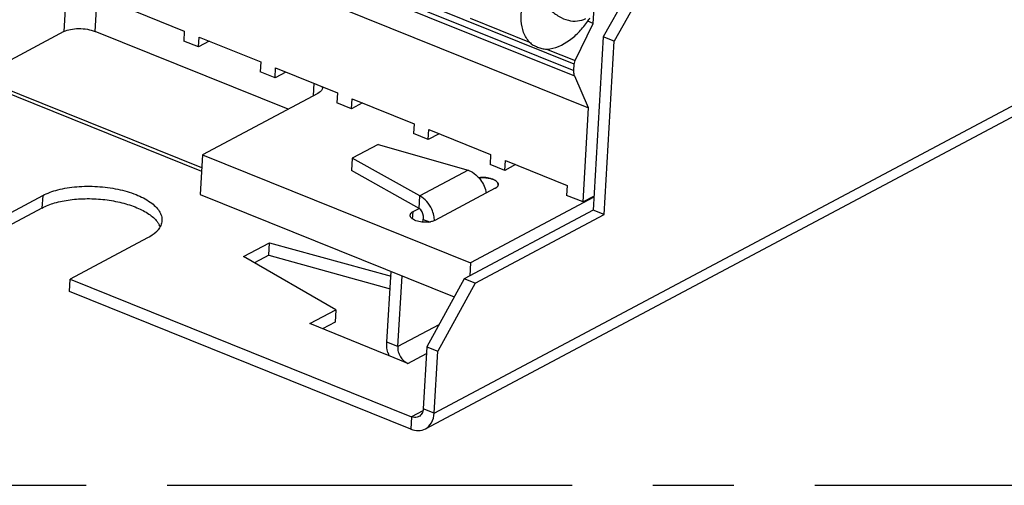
# Model space of a CAD drawing. Header units: millimetres. Extents: x 0 to 210, y 0 to 297.
# Tile 8 of 15: x 60 to 78, y 202 to 210. Entities that reach past the tile are written whole.
import ezdxf

# ---------------------------------------------------------------- set-up
doc = ezdxf.new("R2010")
doc.units = ezdxf.units.MM
doc.header["$LTSCALE"] = 19.36
doc.linetypes.add('CENTER', pattern=[0.6, 0.375, -0.075, 0.075, -0.075])
doc.layers.get('0').update_dxf_attribs({"linetype": 'CONTINUOUS'})
doc.layers.add('DEFAULT_1', color=7, linetype='CENTER')

msp = doc.modelspace()

# ---------------------------------------------------------------- linework, layer by layer
at = {"color": 9, "linetype": 'Continuous'}
for p, q in [((67.571, 203.239), (98.734, 219.823)), ((70.084, 209.502), (55.995, 215.185)), ((55.989, 215.069), (70.077, 209.386)), ((70.091, 209.285), (56.003, 214.969)), ((60.971, 210.797), (60.93, 210.086)), ((61.491, 210.09), (61.528, 210.726)), ((68.214, 210.328), (69.281, 209.898)), ((69.588, 209.774), (70.101, 209.567)), ((65.413, 209.159), (65.4, 208.932)), ((68.18, 207.598), (67.313, 207.137)), ((60.55, 207.144), (60.537, 206.921)), ((67.185, 206.723), (67.193, 206.857)), ((67.656, 204.826), (66.917, 204.433)), ((66.918, 204.434), (66.722, 204.513)), ((67.1, 204.131), (67.431, 204.308)), ((67.369, 203.283), (67.166, 203.175)), ((67.571, 203.239), (67.375, 203.318)), ((67.166, 203.175), (67.153, 202.952))]:
    msp.add_line(p, q, dxfattribs=at)
at = {"color": 6, "linetype": 'Continuous'}
for p, q in [((67.413, 202.956), (98.577, 219.54)), ((75.52, 218.737), (70.602, 209.995)), ((75.716, 218.658), (70.799, 209.916)), ((60.93, 210.086), (58.861, 208.985)), ((64.952, 208.694), (61.491, 210.09)), ((70.602, 209.995), (70.423, 206.881)), ((70.799, 209.916), (70.602, 209.995)), ((70.619, 206.802), (70.799, 209.916)), ((65.484, 208.977), (63.415, 207.876)), ((66.565, 208.061), (66.102, 207.814)), ((66.565, 208.061), (68.18, 207.598)), ((63.415, 207.876), (63.374, 207.164)), ((63.415, 207.876), (68.222, 205.937)), ((66.102, 207.814), (66.089, 207.592)), ((67.313, 207.137), (66.102, 207.814)), ((67.3, 206.914), (66.089, 207.592)), ((59.16, 206.404), (60.55, 207.144)), ((63.374, 207.164), (67.93, 205.326)), ((67.3, 206.914), (67.313, 207.137)), ((68.666, 207.274), (67.585, 206.699)), ((70.437, 207.115), (68.222, 205.937)), ((60.537, 206.921), (59.147, 206.182)), ((67.193, 206.857), (67.3, 206.914)), ((70.423, 206.881), (68.107, 205.649)), ((68.304, 205.57), (70.619, 206.802)), ((70.619, 206.802), (70.423, 206.881)), ((67.368, 206.666), (67.376, 206.715)), ((67.376, 206.715), (67.489, 206.67)), ((62.433, 206.384), (61.044, 205.644)), ((64.153, 206.051), (64.617, 206.297)), ((64.604, 206.075), (64.617, 206.297)), ((64.617, 206.297), (66.797, 205.695)), ((64.604, 206.075), (64.348, 205.939)), ((64.604, 206.075), (66.783, 205.473)), ((65.807, 205.095), (64.153, 206.051)), ((68.222, 205.937), (68.209, 205.703)), ((66.721, 204.512), (66.802, 205.781)), ((61.031, 205.422), (61.044, 205.644)), ((61.044, 205.644), (67.166, 203.175)), ((66.917, 204.433), (66.998, 205.702)), ((68.107, 205.649), (67.439, 204.43)), ((68.304, 205.57), (67.635, 204.351)), ((68.304, 205.57), (68.107, 205.649)), ((67.153, 202.952), (61.031, 205.422)), ((65.342, 204.848), (65.807, 205.095)), ((65.807, 205.095), (65.794, 204.873)), ((66.706, 204.289), (65.342, 204.848)), ((65.794, 204.873), (65.571, 204.754)), ((67.439, 204.43), (67.375, 203.318)), ((67.439, 204.43), (67.635, 204.351)), ((67.571, 203.239), (67.635, 204.351)), ((67.1, 204.131), (66.708, 204.29))]:
    msp.add_line(p, q, dxfattribs=at)
at = {"color": 7, "linetype": 'Continuous'}
for p, q in [((56.25, 214.403), (70.338, 208.72)), ((70.425, 210.232), (70.619, 213.607)), ((61.981, 210.543), (63.089, 210.096)), ((70.101, 209.567), (70.425, 210.232)), ((70.425, 210.232), (70.324, 210.273)), ((63.089, 210.096), (63.079, 209.918)), ((63.344, 209.811), (63.354, 209.989)), ((63.354, 209.989), (64.463, 209.542)), ((63.344, 209.811), (63.079, 209.918)), ((63.538, 209.915), (63.344, 209.811)), ((64.463, 209.542), (64.452, 209.364)), ((64.717, 209.257), (64.728, 209.435)), ((64.728, 209.435), (65.836, 208.988)), ((70.077, 209.386), (70.084, 209.502)), ((63.402, 207.639), (59.381, 209.261)), ((64.717, 209.257), (64.452, 209.364)), ((64.912, 209.361), (64.717, 209.257)), ((70.338, 208.72), (70.091, 209.285)), ((59.32, 209.229), (63.398, 207.583)), ((65.836, 208.988), (65.826, 208.81)), ((66.091, 208.703), (65.826, 208.81)), ((66.091, 208.703), (66.101, 208.881)), ((66.285, 208.807), (66.091, 208.703)), ((66.101, 208.881), (67.21, 208.434)), ((70.241, 207.029), (70.338, 208.72)), ((67.21, 208.434), (67.199, 208.256)), ((67.464, 208.149), (67.199, 208.256)), ((67.464, 208.149), (67.475, 208.327)), ((67.659, 208.253), (67.464, 208.149)), ((67.475, 208.327), (68.583, 207.88)), ((68.583, 207.88), (68.573, 207.702)), ((68.838, 207.595), (68.573, 207.702)), ((68.838, 207.595), (68.848, 207.773)), ((69.032, 207.699), (68.838, 207.595)), ((68.848, 207.773), (69.957, 207.326)), ((69.957, 207.326), (69.946, 207.148)), ((70.241, 207.029), (69.946, 207.148)), ((70.438, 207.134), (70.241, 207.029))]:
    msp.add_line(p, q, dxfattribs=at)
for centre, radius, start, end in [((69.917, 210.59), 0.516, 322.0729, 330.172), ((68.494, 207.112), 0.349, 68.0536, 70.4134), ((68.495, 207.117), 0.344, 66.9477, 70.3527), ((68.504, 207.137), 0.322, 66.9548, 68.034), ((68.506, 207.143), 0.315, 66.1292, 66.9111), ((68.512, 207.156), 0.301, 64.5509, 66.9707), ((68.513, 207.158), 0.299, 64.5261, 66.1365), ((68.53, 207.192), 0.261, 60.2652, 64.6004), ((68.549, 207.227), 0.222, 57.5136, 60.2231), ((68.591, 207.285), 0.15, 48.2376, 51.399), ((68.592, 207.287), 0.148, 48.0826, 51.2798), ((68.668, 207.342), 0.0516, 356.767, 3.8771)]:
    msp.add_arc(centre, radius, start, end, dxfattribs=at)
at = {"color": 6, "linetype": 'Continuous'}
for centre, radius, start, end in [((65.49, 209.087), 0.0789, 355.1667, 6.613), ((62.352, 206.465), 0.328, 21.3037, 27.8726), ((67.424, 207.098), 0.433, 276.2733, 280.8202), ((67.393, 204.506), 0.676, 195.2086, 200.5844)]:
    msp.add_arc(centre, radius, start, end, dxfattribs=at)
at = {"color": 7, "linetype": 'Continuous'}
for points, knots in [([(69.347, 211.222), (69.339, 211.087), (69.396, 210.809), (69.59, 210.519), (69.801, 210.355), (69.97, 210.283), (70.138, 210.267), (70.242, 210.298), (70.288, 210.322)], [0, 0, 0, 0, 0.266029, 0.542149, 0.671824, 0.790734, 0.898844, 1, 1, 1, 1]), ([(69.281, 209.898), (69.234, 209.947), (69.163, 210.072), (69.124, 210.284), (69.135, 210.508), (69.169, 210.657), (69.192, 210.73)], [0, 0, 0, 0, 0.233352, 0.479148, 0.735727, 1, 1, 1, 1]), ([(69.588, 209.774), (69.735, 209.777), (69.955, 209.881), (70.18, 210.084), (70.279, 210.208), (70.324, 210.273)], [0, 0, 0, 0, 0.482752, 0.740081, 1, 1, 1, 1]), ([(69.281, 209.898), (69.3, 209.877), (69.347, 209.844), (69.423, 209.807), (69.503, 209.781), (69.559, 209.773), (69.588, 209.774)], [0, 0, 0, 0, 0.250442, 0.500714, 0.748419, 1, 1, 1, 1]), ([(70.084, 209.502), (70.084, 209.507), (70.087, 209.53), (70.094, 209.551), (70.101, 209.567)], [0, 0, 0, 0, 0.23777, 1, 1, 1, 1]), ([(70.091, 209.285), (70.088, 209.292), (70.077, 209.325), (70.075, 209.359), (70.077, 209.386)], [0, 0, 0, 0, 0.222065, 1, 1, 1, 1]), ([(68.611, 207.441), (68.574, 207.454), (68.495, 207.47), (68.414, 207.468), (68.374, 207.463)], [0, 0, 0, 0, 0.492532, 1, 1, 1, 1]), ([(68.374, 207.463), (68.386, 207.464), (68.437, 207.469), (68.488, 207.467), (68.527, 207.461)], [0, 0, 0, 0, 0.242689, 1, 1, 1, 1]), ([(68.527, 207.461), (68.534, 207.46), (68.563, 207.455), (68.591, 207.448), (68.611, 207.441)], [0, 0, 0, 0, 0.260254, 1, 1, 1, 1]), ([(68.666, 207.274), (68.67, 207.276), (68.685, 207.285), (68.698, 207.296), (68.706, 207.305)], [0, 0, 0, 0, 0.276737, 1, 1, 1, 1]), ([(68.706, 207.305), (68.705, 207.303), (68.699, 207.297), (68.693, 207.291), (68.688, 207.287)], [0, 0, 0, 0, 0.235858, 1, 1, 1, 1]), ([(68.72, 207.342), (68.72, 207.339), (68.718, 207.325), (68.712, 207.313), (68.706, 207.305)], [0, 0, 0, 0, 0.239111, 1, 1, 1, 1]), ([(68.706, 207.305), (68.708, 207.308), (68.715, 207.318), (68.719, 207.33), (68.72, 207.339)], [0, 0, 0, 0, 0.269419, 1, 1, 1, 1]), ([(68.688, 207.287), (68.686, 207.286), (68.679, 207.281), (68.672, 207.277), (68.666, 207.274)], [0, 0, 0, 0, 0.235383, 1, 1, 1, 1])]:
    msp.add_open_spline(points, degree=3, knots=knots, dxfattribs=at)
at = {"color": 6, "linetype": 'Continuous'}
for points, knots in [([(60.93, 210.086), (60.967, 210.105), (61.056, 210.131), (61.199, 210.147), (61.349, 210.133), (61.446, 210.108), (61.491, 210.09)], [0, 0, 0, 0, 0.218884, 0.477391, 0.748484, 1, 1, 1, 1]), ([(65.569, 209.081), (65.568, 209.071), (65.556, 209.026), (65.516, 208.994), (65.484, 208.977)], [0, 0, 0, 0, 0.21422, 1, 1, 1, 1]), ([(68.18, 207.598), (68.195, 207.593), (68.256, 207.568), (68.31, 207.528), (68.345, 207.493)], [0, 0, 0, 0, 0.239564, 1, 1, 1, 1]), ([(68.345, 207.493), (68.367, 207.472), (68.443, 207.385), (68.492, 207.273), (68.503, 207.187)], [0, 0, 0, 0, 0.256634, 1, 1, 1, 1]), ([(60.55, 207.144), (60.635, 207.189), (60.837, 207.26), (61.169, 207.312), (61.532, 207.315), (61.89, 207.268), (62.212, 207.177), (62.438, 207.063), (62.573, 206.954), (62.642, 206.871), (62.683, 206.784), (62.691, 206.723), (62.689, 206.695)], [0, 0, 0, 0, 0.121077, 0.263185, 0.416629, 0.569767, 0.711239, 0.83111, 0.881598, 0.925634, 0.964353, 1, 1, 1, 1]), ([(67.565, 206.787), (67.557, 206.825), (67.512, 206.964), (67.409, 207.091), (67.313, 207.137)], [0, 0, 0, 0, 0.267817, 1, 1, 1, 1]), ([(60.537, 206.921), (60.609, 206.96), (60.775, 207.022), (61.049, 207.076), (61.353, 207.095), (61.665, 207.078), (61.964, 207.023), (62.231, 206.939), (62.448, 206.827), (62.563, 206.73), (62.604, 206.677)], [0, 0, 0, 0, 0.111591, 0.240868, 0.38173, 0.526643, 0.66755, 0.797092, 0.908784, 1, 1, 1, 1]), ([(67.472, 206.667), (67.432, 206.663), (67.354, 206.664), (67.262, 206.683), (67.2, 206.712), (67.166, 206.735), (67.144, 206.762), (67.139, 206.783), (67.14, 206.793)], [0, 0, 0, 0, 0.309988, 0.605968, 0.732726, 0.839793, 0.92667, 1, 1, 1, 1]), ([(67.14, 206.793), (67.14, 206.805), (67.154, 206.834), (67.179, 206.85), (67.193, 206.857)], [0, 0, 0, 0, 0.435889, 1, 1, 1, 1]), ([(67.376, 206.715), (67.38, 206.735), (67.383, 206.808), (67.345, 206.886), (67.3, 206.914)], [0, 0, 0, 0, 0.269674, 1, 1, 1, 1]), ([(62.604, 206.677), (62.608, 206.672), (62.622, 206.653), (62.634, 206.634), (62.642, 206.618)], [0, 0, 0, 0, 0.258869, 1, 1, 1, 1]), ([(62.689, 206.695), (62.688, 206.666), (62.673, 206.605), (62.639, 206.552), (62.619, 206.528)], [0, 0, 0, 0, 0.4784, 1, 1, 1, 1]), ([(67.585, 206.699), (67.582, 206.697), (67.566, 206.69), (67.55, 206.684), (67.537, 206.68)], [0, 0, 0, 0, 0.232944, 1, 1, 1, 1]), ([(62.619, 206.528), (62.608, 206.514), (62.554, 206.457), (62.487, 206.412), (62.433, 206.384)], [0, 0, 0, 0, 0.225246, 1, 1, 1, 1]), ([(66.741, 204.328), (66.737, 204.344), (66.723, 204.404), (66.718, 204.466), (66.72, 204.512)], [0, 0, 0, 0, 0.258721, 1, 1, 1, 1]), ([(66.917, 204.433), (66.915, 204.402), (66.924, 204.339), (66.961, 204.25), (67.021, 204.178), (67.073, 204.142), (67.1, 204.131)], [0, 0, 0, 0, 0.246511, 0.507102, 0.763603, 1, 1, 1, 1]), ([(67.375, 203.318), (67.373, 203.288), (67.359, 203.233), (67.319, 203.189), (67.296, 203.177)], [0, 0, 0, 0, 0.531509, 1, 1, 1, 1]), ([(67.296, 203.177), (67.286, 203.172), (67.245, 203.156), (67.197, 203.162), (67.166, 203.175)], [0, 0, 0, 0, 0.237767, 1, 1, 1, 1]), ([(67.413, 202.956), (67.459, 202.98), (67.541, 203.067), (67.567, 203.18), (67.571, 203.239)], [0, 0, 0, 0, 0.467975, 1, 1, 1, 1]), ([(67.153, 202.952), (67.196, 202.935), (67.285, 202.915), (67.376, 202.936), (67.413, 202.956)], [0, 0, 0, 0, 0.523524, 1, 1, 1, 1])]:
    msp.add_open_spline(points, degree=3, knots=knots, dxfattribs=at)
at = {"color": 7, "linetype": 'Continuous'}
for points in [[(68.684, 207.402), (68.679, 207.406), (68.674, 207.41), (68.668, 207.414)], [(68.668, 207.413), (68.673, 207.41), (68.679, 207.406), (68.684, 207.402)], [(68.702, 207.385), (68.698, 207.389), (68.694, 207.393), (68.69, 207.397)], [(68.69, 207.397), (68.694, 207.393), (68.698, 207.389), (68.702, 207.385)], [(68.708, 207.378), (68.706, 207.38), (68.704, 207.383), (68.702, 207.385)], [(68.702, 207.385), (68.704, 207.383), (68.706, 207.38), (68.708, 207.378)], [(68.714, 207.367), (68.712, 207.37), (68.71, 207.374), (68.708, 207.378)], [(68.708, 207.378), (68.71, 207.374), (68.712, 207.37), (68.714, 207.367)], [(68.717, 207.359), (68.716, 207.362), (68.715, 207.364), (68.714, 207.367)], [(68.714, 207.367), (68.715, 207.364), (68.716, 207.362), (68.717, 207.359)], [(68.72, 207.346), (68.719, 207.35), (68.718, 207.355), (68.717, 207.359)], [(68.717, 207.359), (68.718, 207.355), (68.719, 207.35), (68.72, 207.346)]]:
    msp.add_open_spline(points, degree=3, dxfattribs=at)
at = {"color": 6, "linetype": 'Continuous'}
for points in [[(67.575, 206.694), (67.575, 206.725), (67.571, 206.756), (67.565, 206.787)], [(67.537, 206.68), (67.527, 206.677), (67.516, 206.675), (67.506, 206.672)]]:
    msp.add_open_spline(points, degree=3, dxfattribs=at)
at = {"layer": 'DEFAULT_1', "color": 5, "linetype": 'CENTER'}
msp.add_line((51.167, 201.944), (151.182, 201.944), dxfattribs=at)

doc.saveas('drawing.dxf')
